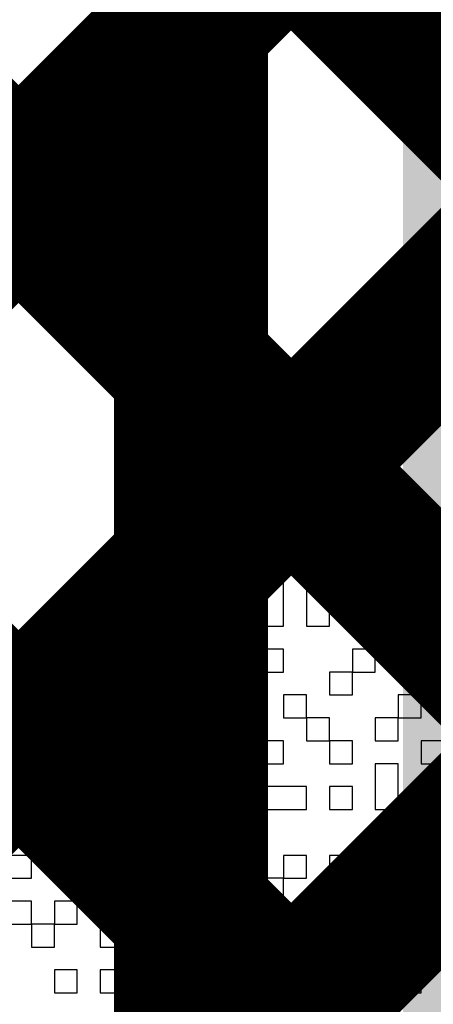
# Model space of a CAD drawing. Header units: millimetres. Extents: x 3.06 to 5.82, y 1.29 to 3.84.
# Tile 113 of 244: x 4.6811 to 4.7026, y 2.1783 to 2.2294. Entities that reach past the tile are written whole.
import ezdxf

# ---------------------------------------------------------------- set-up
doc = ezdxf.new("R2010")
doc.units = ezdxf.units.MM
doc.header["$MEASUREMENT"] = 0
for name, color, linetype in [('BottomLayer', 5, 'Continuous'), ('TopLayer', 1, 'Continuous'), ('TopOverlay', 2, 'Continuous')]:
    doc.layers.add(name, color=color, linetype=linetype)

msp = doc.modelspace()

# ---------------------------------------------------------------- linework, layer by layer
at = {"layer": 'BottomLayer', "const_width": 0.008}
for points in [[(4.46008, 2.413), (4.69, 2.18308)], [(4.488365, 2.413), (4.69, 2.211365)], [(4.69, 2.087), (4.69, 2.408929)], [(4.547732, 2.087), (4.69, 2.229268)], [(4.576017, 2.087), (4.69, 2.200983)]]:
    msp.add_lwpolyline(points, dxfattribs=at)
at = {"layer": 'BottomLayer', "const_width": 0.004}
for points in [[(4.688, 2.229268, 1), (4.692, 2.229268, 1)], [(4.688, 2.211365, 1), (4.692, 2.211365, 1)], [(4.688, 2.200983, 1), (4.692, 2.200983, 1)], [(4.688, 2.18308, 1), (4.692, 2.18308, 1)]]:
    msp.add_lwpolyline(points, format="xyb", close=True, dxfattribs=at)
at = {"layer": 'BottomLayer'}
msp.add_solid([(4.701, 2.036), (4.739, 2.036), (4.701, 3.474), (4.739, 3.474)], dxfattribs=at)
at = {"layer": 'TopLayer', "const_width": 0.008}
for points in [[(4.485, 2.024268), (4.900732, 2.44)], [(4.519702, 2.030685), (4.929017, 2.44)], [(4.547986, 2.030685), (4.957301, 2.44)], [(4.581875, 2.347774), (4.970649, 1.959)], [(4.58137, 2.319995), (4.881909, 2.019455)], [(4.567228, 2.305853), (4.855484, 2.017596)]]:
    msp.add_lwpolyline(points, dxfattribs=at)
at = {"layer": 'TopLayer', "const_width": 0.04}
msp.add_lwpolyline([(4.771, 2.162992, -0.414214), (4.671, 2.062992)], format="xyb", dxfattribs=at)
at = {"layer": 'TopOverlay'}
for p, q in [((4.701939, 2.210974), (4.701939, 2.212164)), ((4.701939, 2.212164), (4.703128, 2.212164)), ((4.70075, 2.209785), (4.70075, 2.210974)), ((4.70075, 2.210974), (4.701939, 2.210974)), ((4.701939, 2.210974), (4.701939, 2.209785)), ((4.703128, 2.210974), (4.701939, 2.210974)), ((4.69956, 2.208596), (4.69956, 2.209785)), ((4.69956, 2.209785), (4.70075, 2.209785)), ((4.701939, 2.209785), (4.703128, 2.209785)), ((4.698371, 2.207407), (4.698371, 2.208596)), ((4.698371, 2.208596), (4.69956, 2.208596)), ((4.701939, 2.208596), (4.70075, 2.208596)), ((4.70075, 2.208596), (4.70075, 2.207407)), ((4.701939, 2.207407), (4.701939, 2.208596)), ((4.697182, 2.206217), (4.697182, 2.207407)), ((4.697182, 2.207407), (4.698371, 2.207407)), ((4.698371, 2.207407), (4.698371, 2.206217)), ((4.69956, 2.207407), (4.698371, 2.207407)), ((4.69956, 2.206217), (4.69956, 2.207407)), ((4.70075, 2.207407), (4.701939, 2.207407)), ((4.695993, 2.205028), (4.695993, 2.206217)), ((4.695993, 2.206217), (4.697182, 2.206217)), ((4.697182, 2.206217), (4.697182, 2.205028)), ((4.698371, 2.206217), (4.697182, 2.206217)), ((4.698371, 2.205028), (4.698371, 2.206217)), ((4.698371, 2.206217), (4.69956, 2.206217)), ((4.69956, 2.206217), (4.69956, 2.205028)), ((4.70075, 2.206217), (4.69956, 2.206217)), ((4.70075, 2.205028), (4.70075, 2.206217)), ((4.694803, 2.203839), (4.694803, 2.205028)), ((4.694803, 2.205028), (4.695993, 2.205028)), ((4.697182, 2.205028), (4.698371, 2.205028)), ((4.69956, 2.205028), (4.70075, 2.205028)), ((4.70075, 2.205028), (4.70075, 2.203839)), ((4.701939, 2.205028), (4.70075, 2.205028)), ((4.701939, 2.203839), (4.701939, 2.205028)), ((4.693614, 2.20265), (4.693614, 2.203839)), ((4.693614, 2.203839), (4.694803, 2.203839)), ((4.70075, 2.203839), (4.701939, 2.203839)), ((4.692425, 2.20146), (4.692425, 2.20265)), ((4.692425, 2.20265), (4.693614, 2.20265)), ((4.697182, 2.20265), (4.694803, 2.20265)), ((4.694803, 2.20265), (4.694803, 2.20146)), ((4.697182, 2.20146), (4.697182, 2.20265)), ((4.69956, 2.20265), (4.698371, 2.20265)), ((4.698371, 2.20265), (4.698371, 2.20146)), ((4.69956, 2.20146), (4.69956, 2.20265)), ((4.701939, 2.20265), (4.70075, 2.20265)), ((4.70075, 2.20265), (4.70075, 2.20146)), ((4.701939, 2.20146), (4.701939, 2.20265)), ((4.691236, 2.200271), (4.691236, 2.20146)), ((4.691236, 2.20146), (4.692425, 2.20146)), ((4.694803, 2.20146), (4.697182, 2.20146)), ((4.698371, 2.20146), (4.69956, 2.20146)), ((4.70075, 2.20146), (4.70075, 2.200271)), ((4.701939, 2.200271), (4.701939, 2.20146)), ((4.691236, 2.199082), (4.691236, 2.200271)), ((4.694803, 2.200271), (4.693614, 2.200271)), ((4.693614, 2.200271), (4.693614, 2.199082)), ((4.694803, 2.199082), (4.694803, 2.200271)), ((4.697182, 2.200271), (4.695993, 2.200271)), ((4.695993, 2.200271), (4.695993, 2.199082)), ((4.697182, 2.199082), (4.697182, 2.200271)), ((4.70075, 2.200271), (4.69956, 2.200271)), ((4.69956, 2.200271), (4.69956, 2.199082)), ((4.70075, 2.200271), (4.701939, 2.200271)), ((4.70075, 2.199082), (4.70075, 2.200271)), ((4.690046, 2.197893), (4.690046, 2.199082)), ((4.690046, 2.199082), (4.691236, 2.199082)), ((4.691236, 2.199082), (4.691236, 2.197893)), ((4.692425, 2.199082), (4.691236, 2.199082)), ((4.692425, 2.197893), (4.692425, 2.199082)), ((4.693614, 2.199082), (4.693614, 2.197893)), ((4.694803, 2.197893), (4.694803, 2.199082)), ((4.695993, 2.199082), (4.695993, 2.197893)), ((4.697182, 2.197893), (4.697182, 2.199082)), ((4.69956, 2.199082), (4.70075, 2.199082)), ((4.688857, 2.196703), (4.688857, 2.197893)), ((4.688857, 2.197893), (4.690046, 2.197893)), ((4.691236, 2.197893), (4.691236, 2.196703)), ((4.692425, 2.196703), (4.692425, 2.197893)), ((4.693614, 2.197893), (4.694803, 2.197893)), ((4.695993, 2.197893), (4.697182, 2.197893)), ((4.70075, 2.197893), (4.69956, 2.197893)), ((4.69956, 2.197893), (4.69956, 2.196703)), ((4.70075, 2.196703), (4.70075, 2.197893)), ((4.704318, 2.197893), (4.701939, 2.197893)), ((4.701939, 2.197893), (4.701939, 2.196703)), ((4.687668, 2.195514), (4.687668, 2.196703)), ((4.687668, 2.196703), (4.688857, 2.196703)), ((4.691236, 2.196703), (4.692425, 2.196703)), ((4.692425, 2.196703), (4.692425, 2.195514)), ((4.694803, 2.196703), (4.692425, 2.196703)), ((4.694803, 2.195514), (4.694803, 2.196703)), ((4.69956, 2.196703), (4.698371, 2.196703)), ((4.698371, 2.196703), (4.698371, 2.195514)), ((4.69956, 2.196703), (4.70075, 2.196703)), ((4.69956, 2.195514), (4.69956, 2.196703)), ((4.70075, 2.196703), (4.70075, 2.195514)), ((4.701939, 2.196703), (4.70075, 2.196703)), ((4.701939, 2.196703), (4.704318, 2.196703)), ((4.701939, 2.195514), (4.701939, 2.196703)), ((4.687668, 2.194325), (4.687668, 2.195514)), ((4.690046, 2.195514), (4.688857, 2.195514)), ((4.688857, 2.195514), (4.688857, 2.194325)), ((4.690046, 2.194325), (4.690046, 2.195514)), ((4.692425, 2.195514), (4.694803, 2.195514)), ((4.698371, 2.195514), (4.697182, 2.195514)), ((4.697182, 2.195514), (4.697182, 2.194325)), ((4.698371, 2.195514), (4.69956, 2.195514)), ((4.698371, 2.194325), (4.698371, 2.195514)), ((4.70075, 2.195514), (4.701939, 2.195514)), ((4.686479, 2.193135), (4.686479, 2.194325)), ((4.686479, 2.194325), (4.687668, 2.194325)), ((4.688857, 2.194325), (4.690046, 2.194325)), ((4.690046, 2.194325), (4.690046, 2.193135)), ((4.691236, 2.194325), (4.690046, 2.194325)), ((4.691236, 2.193135), (4.691236, 2.194325)), ((4.693614, 2.194325), (4.692425, 2.194325)), ((4.692425, 2.194325), (4.692425, 2.193135)), ((4.693614, 2.193135), (4.693614, 2.194325)), ((4.695993, 2.194325), (4.694803, 2.194325)), ((4.694803, 2.194325), (4.694803, 2.193135)), ((4.695993, 2.193135), (4.695993, 2.194325)), ((4.697182, 2.194325), (4.698371, 2.194325)), ((4.701939, 2.194325), (4.70075, 2.194325)), ((4.70075, 2.194325), (4.70075, 2.193135)), ((4.701939, 2.193135), (4.701939, 2.194325)), ((4.685289, 2.191946), (4.685289, 2.193135)), ((4.685289, 2.193135), (4.686479, 2.193135)), ((4.688857, 2.193135), (4.687668, 2.193135)), ((4.687668, 2.193135), (4.687668, 2.191946)), ((4.688857, 2.191946), (4.688857, 2.193135)), ((4.690046, 2.193135), (4.691236, 2.193135)), ((4.692425, 2.193135), (4.693614, 2.193135)), ((4.694803, 2.193135), (4.695993, 2.193135)), ((4.695993, 2.193135), (4.695993, 2.191946)), ((4.697182, 2.193135), (4.695993, 2.193135)), ((4.697182, 2.191946), (4.697182, 2.193135)), ((4.70075, 2.193135), (4.69956, 2.193135)), ((4.69956, 2.193135), (4.69956, 2.191946)), ((4.70075, 2.193135), (4.701939, 2.193135)), ((4.70075, 2.191946), (4.70075, 2.193135)), ((4.685289, 2.190757), (4.685289, 2.191946)), ((4.687668, 2.191946), (4.686479, 2.191946)), ((4.686479, 2.191946), (4.686479, 2.190757)), ((4.687668, 2.191946), (4.688857, 2.191946)), ((4.687668, 2.190757), (4.687668, 2.191946)), ((4.691236, 2.191946), (4.690046, 2.191946)), ((4.690046, 2.191946), (4.690046, 2.190757)), ((4.691236, 2.190757), (4.691236, 2.191946)), ((4.694803, 2.191946), (4.693614, 2.191946)), ((4.693614, 2.191946), (4.693614, 2.190757)), ((4.694803, 2.190757), (4.694803, 2.191946)), ((4.695993, 2.191946), (4.697182, 2.191946)), ((4.697182, 2.191946), (4.697182, 2.190757)), ((4.698371, 2.191946), (4.697182, 2.191946)), ((4.698371, 2.190757), (4.698371, 2.191946)), ((4.69956, 2.191946), (4.70075, 2.191946)), ((4.703128, 2.191946), (4.701939, 2.191946)), ((4.701939, 2.191946), (4.701939, 2.190757)), ((4.6841, 2.189568), (4.6841, 2.190757)), ((4.6841, 2.190757), (4.685289, 2.190757)), ((4.686479, 2.190757), (4.687668, 2.190757)), ((4.690046, 2.190757), (4.691236, 2.190757)), ((4.693614, 2.190757), (4.692425, 2.190757)), ((4.692425, 2.190757), (4.692425, 2.189568)), ((4.693614, 2.190757), (4.694803, 2.190757)), ((4.693614, 2.189568), (4.693614, 2.190757)), ((4.697182, 2.190757), (4.698371, 2.190757)), ((4.70075, 2.190757), (4.69956, 2.190757)), ((4.69956, 2.190757), (4.69956, 2.189568)), ((4.70075, 2.189568), (4.70075, 2.190757)), ((4.701939, 2.190757), (4.703128, 2.190757)), ((4.6841, 2.188378), (4.6841, 2.189568)), ((4.687668, 2.189568), (4.685289, 2.189568)), ((4.685289, 2.189568), (4.685289, 2.188378)), ((4.687668, 2.188378), (4.687668, 2.189568)), ((4.690046, 2.189568), (4.688857, 2.189568)), ((4.688857, 2.189568), (4.688857, 2.188378)), ((4.690046, 2.188378), (4.690046, 2.189568)), ((4.692425, 2.189568), (4.691236, 2.189568)), ((4.691236, 2.189568), (4.691236, 2.188378)), ((4.692425, 2.189568), (4.693614, 2.189568)), ((4.692425, 2.188378), (4.692425, 2.189568)), ((4.693614, 2.189568), (4.693614, 2.188378)), ((4.695993, 2.189568), (4.693614, 2.189568)), ((4.695993, 2.188378), (4.695993, 2.189568)), ((4.698371, 2.189568), (4.697182, 2.189568)), ((4.697182, 2.189568), (4.697182, 2.188378)), ((4.698371, 2.188378), (4.698371, 2.189568)), ((4.69956, 2.189568), (4.69956, 2.188378)), ((4.70075, 2.188378), (4.70075, 2.189568)), ((4.703128, 2.189568), (4.701939, 2.189568)), ((4.701939, 2.189568), (4.701939, 2.188378)), ((4.680532, 2.188378), (4.6841, 2.188378)), ((4.685289, 2.188378), (4.687668, 2.188378)), ((4.688857, 2.188378), (4.690046, 2.188378)), ((4.691236, 2.188378), (4.692425, 2.188378)), ((4.693614, 2.188378), (4.695993, 2.188378)), ((4.697182, 2.188378), (4.698371, 2.188378)), ((4.69956, 2.188378), (4.70075, 2.188378)), ((4.701939, 2.188378), (4.703128, 2.188378)), ((4.6841, 2.187189), (4.681722, 2.187189)), ((4.681722, 2.187189), (4.681722, 2.186)), ((4.6841, 2.186), (4.6841, 2.187189)), ((4.688857, 2.187189), (4.687668, 2.187189)), ((4.687668, 2.187189), (4.687668, 2.186)), ((4.688857, 2.186), (4.688857, 2.187189)), ((4.70075, 2.187189), (4.69956, 2.187189)), ((4.69956, 2.187189), (4.69956, 2.186)), ((4.70075, 2.186), (4.70075, 2.187189)), ((4.681722, 2.186), (4.680532, 2.186)), ((4.681722, 2.184811), (4.681722, 2.186)), ((4.681722, 2.186), (4.6841, 2.186)), ((4.6841, 2.186), (4.6841, 2.184811)), ((4.685289, 2.186), (4.6841, 2.186)), ((4.685289, 2.184811), (4.685289, 2.186)), ((4.687668, 2.186), (4.688857, 2.186)), ((4.688857, 2.186), (4.688857, 2.184811)), ((4.690046, 2.186), (4.688857, 2.186)), ((4.690046, 2.184811), (4.690046, 2.186)), ((4.693614, 2.186), (4.691236, 2.186)), ((4.691236, 2.186), (4.691236, 2.184811)), ((4.693614, 2.184811), (4.693614, 2.186)), ((4.695993, 2.186), (4.694803, 2.186)), ((4.694803, 2.186), (4.694803, 2.184811)), ((4.695993, 2.184811), (4.695993, 2.186)), ((4.698371, 2.186), (4.697182, 2.186)), ((4.697182, 2.186), (4.697182, 2.184811)), ((4.698371, 2.184811), (4.698371, 2.186)), ((4.69956, 2.186), (4.70075, 2.186)), ((4.703128, 2.186), (4.701939, 2.186)), ((4.701939, 2.186), (4.701939, 2.184811)), ((4.680532, 2.184811), (4.681722, 2.184811)), ((4.6841, 2.184811), (4.685289, 2.184811)), ((4.685289, 2.184811), (4.685289, 2.183622)), ((4.686479, 2.184811), (4.685289, 2.184811)), ((4.686479, 2.183622), (4.686479, 2.184811)), ((4.688857, 2.184811), (4.687668, 2.184811)), ((4.687668, 2.184811), (4.687668, 2.183622)), ((4.688857, 2.184811), (4.690046, 2.184811)), ((4.688857, 2.183622), (4.688857, 2.184811)), ((4.691236, 2.184811), (4.693614, 2.184811)), ((4.693614, 2.184811), (4.693614, 2.183622)), ((4.694803, 2.184811), (4.693614, 2.184811)), ((4.694803, 2.184811), (4.695993, 2.184811)), ((4.694803, 2.183622), (4.694803, 2.184811)), ((4.697182, 2.184811), (4.698371, 2.184811)), ((4.701939, 2.184811), (4.70075, 2.184811)), ((4.70075, 2.184811), (4.70075, 2.183622)), ((4.701939, 2.184811), (4.703128, 2.184811)), ((4.701939, 2.183622), (4.701939, 2.184811)), ((4.681722, 2.183622), (4.680532, 2.183622)), ((4.681722, 2.182432), (4.681722, 2.183622)), ((4.6841, 2.183622), (4.682911, 2.183622)), ((4.682911, 2.183622), (4.682911, 2.182432)), ((4.6841, 2.182432), (4.6841, 2.183622)), ((4.685289, 2.183622), (4.686479, 2.183622)), ((4.687668, 2.183622), (4.688857, 2.183622)), ((4.688857, 2.183622), (4.688857, 2.182432)), ((4.690046, 2.183622), (4.688857, 2.183622)), ((4.690046, 2.182432), (4.690046, 2.183622)), ((4.693614, 2.183622), (4.692425, 2.183622)), ((4.692425, 2.183622), (4.692425, 2.182432)), ((4.693614, 2.183622), (4.694803, 2.183622)), ((4.693614, 2.182432), (4.693614, 2.183622)), ((4.697182, 2.183622), (4.695993, 2.183622)), ((4.695993, 2.183622), (4.695993, 2.182432)), ((4.697182, 2.182432), (4.697182, 2.183622)), ((4.69956, 2.183622), (4.698371, 2.183622)), ((4.698371, 2.183622), (4.698371, 2.182432)), ((4.69956, 2.182432), (4.69956, 2.183622)), ((4.70075, 2.183622), (4.701939, 2.183622)), ((4.680532, 2.182432), (4.681722, 2.182432)), ((4.681722, 2.182432), (4.681722, 2.181243)), ((4.682911, 2.182432), (4.681722, 2.182432)), ((4.682911, 2.182432), (4.6841, 2.182432)), ((4.682911, 2.181243), (4.682911, 2.182432)), ((4.687668, 2.182432), (4.685289, 2.182432)), ((4.685289, 2.182432), (4.685289, 2.181243)), ((4.687668, 2.181243), (4.687668, 2.182432)), ((4.688857, 2.182432), (4.690046, 2.182432)), ((4.690046, 2.182432), (4.690046, 2.181243)), ((4.691236, 2.182432), (4.690046, 2.182432)), ((4.691236, 2.181243), (4.691236, 2.182432)), ((4.692425, 2.182432), (4.693614, 2.182432)), ((4.695993, 2.182432), (4.697182, 2.182432)), ((4.698371, 2.182432), (4.698371, 2.181243)), ((4.69956, 2.181243), (4.69956, 2.182432)), ((4.701939, 2.182432), (4.70075, 2.182432)), ((4.70075, 2.182432), (4.70075, 2.181243)), ((4.701939, 2.181243), (4.701939, 2.182432)), ((4.681722, 2.181243), (4.682911, 2.181243)), ((4.685289, 2.181243), (4.687668, 2.181243)), ((4.690046, 2.181243), (4.691236, 2.181243)), ((4.691236, 2.181243), (4.691236, 2.180054)), ((4.692425, 2.181243), (4.691236, 2.181243)), ((4.692425, 2.180054), (4.692425, 2.181243)), ((4.694803, 2.181243), (4.693614, 2.181243)), ((4.693614, 2.181243), (4.693614, 2.180054)), ((4.694803, 2.180054), (4.694803, 2.181243)), ((4.697182, 2.181243), (4.695993, 2.181243)), ((4.695993, 2.181243), (4.695993, 2.180054)), ((4.697182, 2.180054), (4.697182, 2.181243)), ((4.698371, 2.181243), (4.69956, 2.181243)), ((4.70075, 2.181243), (4.701939, 2.181243)), ((4.6841, 2.180054), (4.682911, 2.180054)), ((4.682911, 2.180054), (4.682911, 2.178864)), ((4.6841, 2.178864), (4.6841, 2.180054)), ((4.687668, 2.180054), (4.685289, 2.180054)), ((4.685289, 2.180054), (4.685289, 2.178864)), ((4.687668, 2.178864), (4.687668, 2.180054)), ((4.690046, 2.180054), (4.688857, 2.180054)), ((4.688857, 2.180054), (4.688857, 2.178864)), ((4.690046, 2.178864), (4.690046, 2.180054)), ((4.691236, 2.180054), (4.692425, 2.180054)), ((4.693614, 2.180054), (4.694803, 2.180054)), ((4.695993, 2.180054), (4.697182, 2.180054)), ((4.697182, 2.180054), (4.697182, 2.178864)), ((4.698371, 2.180054), (4.697182, 2.180054)), ((4.698371, 2.178864), (4.698371, 2.180054)), ((4.701939, 2.180054), (4.70075, 2.180054)), ((4.70075, 2.180054), (4.70075, 2.178864)), ((4.701939, 2.178864), (4.701939, 2.180054)), ((4.682911, 2.178864), (4.6841, 2.178864)), ((4.685289, 2.178864), (4.687668, 2.178864)), ((4.688857, 2.178864), (4.690046, 2.178864)), ((4.694803, 2.178864), (4.692425, 2.178864)), ((4.692425, 2.178864), (4.692425, 2.177675)), ((4.694803, 2.177675), (4.694803, 2.178864)), ((4.697182, 2.178864), (4.698371, 2.178864)), ((4.70075, 2.178864), (4.69956, 2.178864)), ((4.69956, 2.178864), (4.69956, 2.177675)), ((4.70075, 2.178864), (4.701939, 2.178864)), ((4.70075, 2.177675), (4.70075, 2.178864))]:
    msp.add_line(p, q, dxfattribs=at)

doc.saveas('drawing.dxf')
